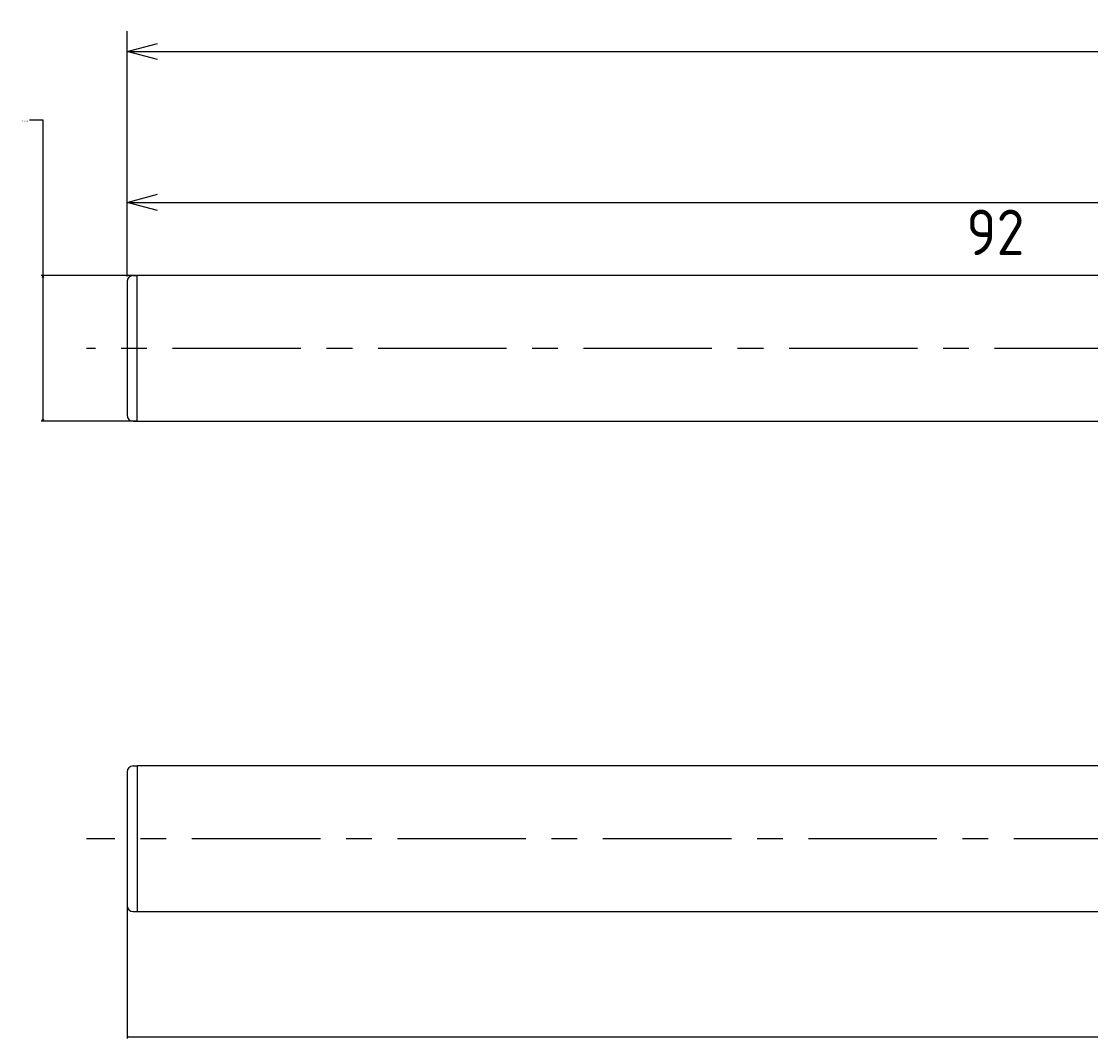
# Model space of a CAD drawing. Extents: x 95 to 272, y 190 to 240.
# Tile 1 of 3: x 95 to 148, y 190 to 240. Entities that reach past the tile are written whole.
import ezdxf

# ---------------------------------------------------------------- set-up
doc = ezdxf.new("R2010")
doc.units = 0
doc.header["$LTSCALE"] = 0.2
doc.linetypes.add('CENTER', pattern=[50.8, 31.75, -6.35, 6.35, -6.35])
doc.layers.get('0').update_dxf_attribs({"linetype": 'CONTINUOUS'})
doc.layers.get('DEFPOINTS').update_dxf_attribs({"linetype": 'CONTINUOUS'})
for name, color, linetype in [('18-0-CON', 3, 'CONTINUOUS'), ('18-2-CEN', 1, 'CENTER'), ('35-0-CON', 7, 'CONTINUOUS')]:
    doc.layers.add(name, color=color, linetype=linetype)
doc.styles.get("Standard").update_dxf_attribs({"font": 'isocp.shx', "bigfont": 'bigfont.shx'})
doc.dimstyles.get("Standard").update_dxf_attribs({"dimtxt": 0.18, "dimasz": 0.18, "dimexe": 0.18, "dimexo": 0.0625, "dimgap": 0.09, "dimtad": 0, "dimtih": 1, "dimtoh": 1, "dimzin": 0, "dimcen": 0.09, "dimazin": 3, "dimtfac": 1, "dimtofl": 0, "dimtmove": 0, "dimatfit": 3})

# ---------------------------------------------------------------- blocks, each defined once
blk = doc.blocks.new('_OPEN30')
at = {"color": 0, "linetype": 'BYBLOCK'}
for p, q in [((-1, 0.268), (0, 0)), ((0, 0), (-1, -0.268)), ((0, 0), (-1, 0))]:
    blk.add_line(p, q, dxfattribs=at)
blk = doc.blocks.new('*D199')
at = {"layer": '18-0-CON', "color": 0}
for p, q in [((95.175, 235.546), (95.846, 235.546)), ((95.846, 235.546), (95.846, 227.841)), ((100.469, 227.841), (95.756, 227.841)), ((95.846, 227.751), (95.846, 220.731)), ((100.469, 220.641), (95.756, 220.641))]:
    blk.add_line(p, q, dxfattribs=at)
at = {"layer": 'DEFPOINTS', "color": 0}
for p in [(100.5, 227.841), (95.846, 220.641), (100.5, 220.641)]:
    blk.add_point(p, dxfattribs=at)
at = {"layer": '18-0-CON', "color": 0, "xscale": 0.0899999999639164, "yscale": 0.0899999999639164, "zscale": 0.0899999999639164}
for p, rotation in [((95.846, 227.841), 90), ((95.846, 220.641), 270)]:
    blk.add_blockref('_OPEN30', p, dxfattribs=dict(at, rotation=rotation))
at = {"layer": '18-0-CON', "color": 0}
blk.add_text('φ7.20', height=0.09, dxfattribs=at).set_placement((94.778, 235.429))
blk = doc.blocks.new('*D177')
at = {"layer": '18-0-CON', "color": 161}
for p, q in [((100, 227.791), (100, 232.456)), ((192, 228.091), (192, 232.456)), ((101.5, 231.456), (190.5, 231.456))]:
    blk.add_line(p, q, dxfattribs=at)
at = {"layer": 'DEFPOINTS', "color": 0}
for p in [(192, 231.456), (192, 227.841), (100, 227.541)]:
    blk.add_point(p, dxfattribs=at)
at = {"layer": '18-0-CON', "color": 161, "xscale": 1.499999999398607, "yscale": 1.499999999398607, "zscale": 1.499999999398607, "rotation": 180}
blk.add_blockref('_OPEN30', (100, 231.456), dxfattribs=at)
at = {"layer": '18-0-CON', "color": 161, "xscale": 1.499999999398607, "yscale": 1.499999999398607, "zscale": 1.499999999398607}
blk.add_blockref('_OPEN30', (192, 231.456), dxfattribs=at)
at = {"layer": '18-0-CON', "color": 161}
blk.add_text('92', height=2.25, dxfattribs=at).set_placement((141.5, 228.85))
blk = doc.blocks.new('*D189')
at = {"layer": '18-0-CON', "color": 161}
for p, q in [((100, 230.541), (100, 239.916)), ((259, 224.491), (259, 239.916)), ((101.5, 238.916), (257.5, 238.916))]:
    blk.add_line(p, q, dxfattribs=at)
at = {"layer": 'DEFPOINTS', "color": 0}
for p in [(259, 238.916), (100, 230.291), (259, 224.241)]:
    blk.add_point(p, dxfattribs=at)
at = {"layer": '18-0-CON', "color": 161, "xscale": 1.499999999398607, "yscale": 1.499999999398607, "zscale": 1.499999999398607, "rotation": 180}
blk.add_blockref('_OPEN30', (100, 238.916), dxfattribs=at)
at = {"layer": '18-0-CON', "color": 161, "xscale": 1.499999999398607, "yscale": 1.499999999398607, "zscale": 1.499999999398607}
blk.add_blockref('_OPEN30', (259, 238.916), dxfattribs=at)
at = {"layer": '18-0-CON', "color": 161}
blk.add_text('(159)', height=2.25, dxfattribs=at).set_placement((175, 236.422))
blk = doc.blocks.new('*D201')
at = {"layer": '18-0-CON', "color": 0}
for p, q in [((199, 199.969), (199, 190.119)), ((100, 196.669), (100, 190.119)), ((100.09, 190.209), (149.324, 190.209)), ((198.91, 190.209), (149.676, 190.209))]:
    blk.add_line(p, q, dxfattribs=at)
at = {"layer": 'DEFPOINTS', "color": 0}
for p in [(199, 200), (100, 196.7), (199, 190.209)]:
    blk.add_point(p, dxfattribs=at)
at = {"layer": '18-0-CON', "color": 0, "xscale": 0.0900000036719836, "yscale": 0.0900000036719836, "zscale": 0.0900000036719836, "rotation": 180}
blk.add_blockref('_OPEN30', (100, 190.209), dxfattribs=at)
at = {"layer": '18-0-CON', "color": 0, "xscale": 0.0900000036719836, "yscale": 0.0900000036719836, "zscale": 0.0900000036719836}
blk.add_blockref('_OPEN30', (199, 190.209), dxfattribs=at)
at = {"layer": '18-0-CON', "color": 0}
blk.add_text('(99.0)', height=0.09, dxfattribs=at).set_placement((149.32, 190.05))

msp = doc.modelspace()

# ---------------------------------------------------------------- linework, layer by layer
at = {"layer": '18-2-CEN'}
for p, q in [((261.00005, 224.24104), (98.00145, 224.24104)), ((201.00005, 200), (98.00145, 200))]:
    msp.add_line(p, q, dxfattribs=at)
at = {"layer": '35-0-CON'}
for p, q in [((100.3, 227.84104), (100.5, 227.84104)), ((192.00005, 227.84104), (100.5, 227.84104)), ((100.5, 220.64104), (100.5, 227.84104)), ((100, 227.54104), (100, 220.94104)), ((100.3, 220.64104), (100.5, 220.64104)), ((100.5, 220.64104), (100.5, 220.84104)), ((100.50005, 220.64104), (192.00005, 220.64104)), ((100.3, 203.6), (100.5, 203.6)), ((192.00005, 203.6), (100.5, 203.6)), ((100.5, 203.6), (100.5, 203.4)), ((100.5, 203.6), (100.5, 196.4)), ((100, 203.3), (100, 196.7)), ((100.3, 196.4), (100.5, 196.4)), ((100.50005, 196.4), (192.00005, 196.4))]:
    msp.add_line(p, q, dxfattribs=at)
for centre, start, end in [((100.3, 227.54104), 90, 180), ((100.3, 220.94104), 180, 270), ((100.3, 203.3), 90, 180), ((100.3, 196.7), 180, 270)]:
    msp.add_arc(centre, 0.3, start, end, dxfattribs=at)

# ---------------------------------------------------------------- dimensions: what is measured, and where the dimension line sits
at = {"layer": '18-0-CON'}
for base, p1, p2, override, picture, middle in [((259.00005, 238.91619), (100, 230.29104), (259.00005, 224.24104), {"dimscale": 0.5, "dimpost": '(<>)', "dimblk1": 'OPEN30', "dimblk2": 'OPEN30', "dimsah": 1}, '*D189', (179.50003, 240.40423)), ((192.00005, 231.45627), (100, 227.54104), (192.00005, 227.84104), {"dimscale": 0.5, "dimblk1": 'OPEN30', "dimblk2": 'OPEN30', "dimsah": 1}, '*D177', (146.00003, 232.83203)), ((199.00005, 190.20942), (100, 196.7), (199.00005, 200), {"dimscale": 0.5, "dimdec": 1, "dimpost": '(<>)', "dimblk": 'OPEN30', "dimtdec": 4, "dimtmove": 0, "dimtzin": 0}, '*D201', (149.50003, 190.20942))]:
    dim = msp.add_linear_dim(base=base, p1=p1, p2=p2, dimstyle='Standard', override=override, dxfattribs=at)
    dim.commit()
    dim.dimension.update_dxf_attribs({"geometry": picture, "text_midpoint": middle})
dim = msp.add_linear_dim(base=(95.84574, 220.64104), p1=(100.5, 227.84104), p2=(100.50005, 220.64104), angle=90, dimstyle='Standard', override={"dimscale": 0.5, "dimgap": 0.5, "dimpost": 'φ<>', "dimblk1": 'OPEN30', "dimblk2": 'OPEN30', "dimsah": 1, "dimtol": 0, "dimlim": 0, "dimtp": 0.1, "dimtm": 0.3, "dimtmove": 1, "dimtolj": 2}, dxfattribs=at)
dim.commit()
dim.dimension.update_dxf_attribs({"geometry": '*D199', "text_midpoint": (94.77836, 235.5464), "dimtype": 128})

doc.saveas('drawing.dxf')
